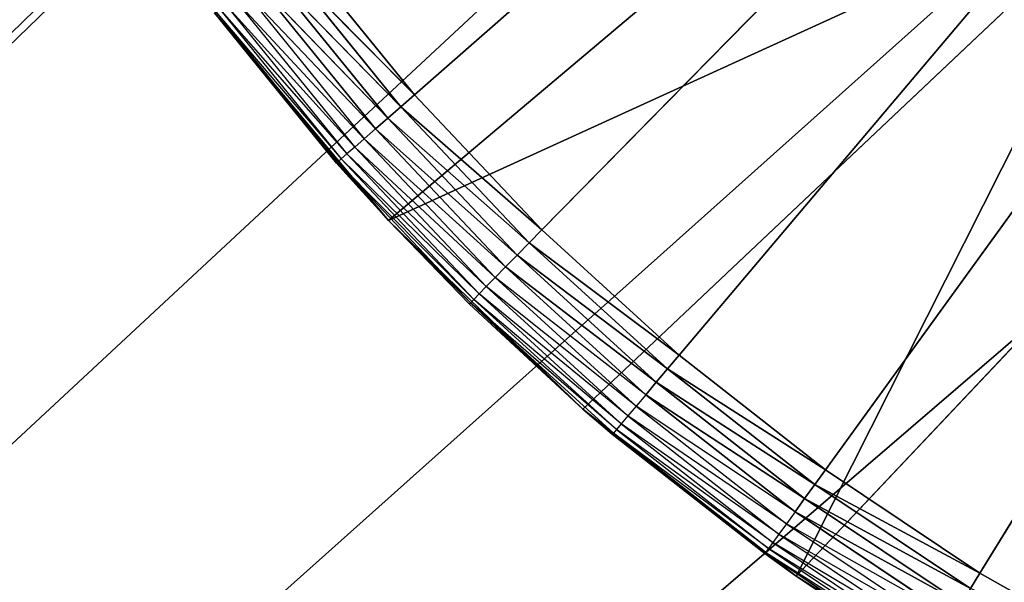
# Model space of a CAD drawing. Header units: centimetres. Extents: x 0.2 to 40.2, y 0.1 to 25.1.
# Tile 52 of 256: x 2.463 to 2.653, y 2.215 to 2.323. Entities that reach past the tile are written whole.
import ezdxf

# ---------------------------------------------------------------- set-up
doc = ezdxf.new("R2010")
doc.units = ezdxf.units.CM
doc.header["$LTSCALE"] = 2.54
doc.layers.get('0').update_dxf_attribs({"true_color": 0xff5454})

# ---------------------------------------------------------------- blocks, each defined once
blk = doc.blocks.new('P__ka _azienkowa 40cm.STL')
at = {"color": 0}
for p, q in [((2.53893, 2.30873, 2.63), (2.9, 2.625, 2.63)), ((2.53893, 2.30873, 2.63), (2.9, 2.625, 2.63)), ((2.9, 2.625, 2.63), (2.56357, 2.28263, 2.63)), ((2.9, 2.625, 2.63), (2.56357, 2.28263, 2.63)), ((2.5901, 2.25845, 2.63), (2.9, 2.625, 2.63)), ((2.5901, 2.25845, 2.63), (2.9, 2.625, 2.63)), ((2.61836, 2.23631, 2.63), (2.9, 2.625, 2.63)), ((2.61836, 2.23631, 2.63), (2.9, 2.625, 2.63)), ((2.9, 2.625, 2.63), (2.64819, 2.21635, 2.63)), ((2.9, 2.625, 2.63), (2.64819, 2.21635, 2.63)), ((2.59607, 2.45143, 3.03), (0.4, 0.325, 3.03)), ((2.59607, 2.45143, 3.03), (0.4, 0.325, 3.03)), ((2.59689, 2.45, 2.93), (0.4, 0.325, 2.93)), ((2.59689, 2.45, 2.93), (0.4, 0.325, 2.93)), ((2.63188, 2.40002, 2.93), (0.4, 0.325, 2.93)), ((2.63188, 2.40002, 2.93), (0.4, 0.325, 2.93)), ((2.63188, 2.40002, 3.03), (0.4, 0.325, 3.03)), ((2.63188, 2.40002, 3.03), (0.4, 0.325, 3.03)), ((2.53391, 2.28445, 2.83), (2.64878, 2.3813, 2.83)), ((2.53391, 2.28445, 2.83), (2.64878, 2.3813, 2.83)), ((2.67502, 2.35688, 2.93), (0.4, 0.325, 2.93)), ((2.67502, 2.35688, 2.93), (0.4, 0.325, 2.93)), ((2.67502, 2.35688, 3.03), (0.4, 0.325, 3.03)), ((2.67502, 2.35688, 3.03), (0.4, 0.325, 3.03)), ((2.53391, 2.28445, 2.83), (2.68131, 2.35174, 2.83)), ((2.53391, 2.28445, 2.83), (2.68131, 2.35174, 2.83)), ((2.57151, 2.24805, 2.83), (2.68131, 2.35174, 2.83)), ((2.57151, 2.24805, 2.83), (2.68131, 2.35174, 2.83)), ((2.61271, 2.21578, 2.83), (2.68131, 2.35174, 2.83)), ((2.61271, 2.21578, 2.83), (2.68131, 2.35174, 2.83)), ((2.53893, 2.30873, 2.63), (2.5163, 2.3366, 2.63)), ((2.53893, 2.30873, 2.63), (2.5163, 2.3366, 2.63)), ((2.51352, 2.33451, 2.6303), (2.53631, 2.30644, 2.6303)), ((2.51352, 2.33451, 2.6303), (2.53893, 2.30873, 2.63)), ((2.51352, 2.33451, 2.6303), (2.53631, 2.30644, 2.6303)), ((2.51352, 2.33451, 2.6303), (2.53893, 2.30873, 2.63)), ((2.51083, 2.33249, 2.63121), (2.53378, 2.30422, 2.63121)), ((2.51083, 2.33249, 2.63121), (2.53631, 2.30644, 2.6303)), ((2.51083, 2.33249, 2.63121), (2.53378, 2.30422, 2.63121)), ((2.51083, 2.33249, 2.63121), (2.53631, 2.30644, 2.6303)), ((2.50831, 2.33059, 2.63268), (2.53378, 2.30422, 2.63121)), ((2.50831, 2.33059, 2.63268), (2.5314, 2.30214, 2.63268)), ((2.50831, 2.33059, 2.63268), (2.53378, 2.30422, 2.63121)), ((2.50602, 2.32887, 2.63468), (2.52926, 2.30026, 2.63468)), ((2.50602, 2.32887, 2.63468), (2.5314, 2.30214, 2.63268)), ((2.50405, 2.32739, 2.63714), (2.5274, 2.29864, 2.63714)), ((2.50405, 2.32739, 2.63714), (2.52926, 2.30026, 2.63468)), ((2.50128, 2.32531, 2.64316), (2.52479, 2.29635, 2.64316)), ((2.50128, 2.32531, 2.64316), (2.5259, 2.29732, 2.64)), ((2.50246, 2.32619, 2.64), (2.5259, 2.29732, 2.64)), ((2.50246, 2.32619, 2.64), (2.5274, 2.29864, 2.63714)), ((2.61271, 2.21578, 2.83), (2.71728, 2.32648, 2.83)), ((2.61271, 2.21578, 2.83), (2.71728, 2.32648, 2.83)), ((2.50031, 2.32458, 2.65), (2.52411, 2.29575, 2.64653)), ((2.50031, 2.32458, 2.65), (2.52388, 2.29555, 2.65)), ((2.52388, 2.29555, 2.65), (2.50031, 2.32458, 2.83)), ((2.52388, 2.29555, 2.65), (2.50031, 2.32458, 2.83)), ((2.53391, 2.28445, 2.83), (2.50031, 2.32458, 2.83)), ((2.53391, 2.28445, 2.83), (2.50031, 2.32458, 2.83)), ((2.50056, 2.32476, 2.64653), (2.52411, 2.29575, 2.64653)), ((2.50056, 2.32476, 2.64653), (2.52479, 2.29635, 2.64316)), ((2.725, 2.32189, 2.93), (0.4, 0.325, 2.93)), ((2.725, 2.32189, 2.93), (0.4, 0.325, 2.93)), ((2.725, 2.32189, 3.03), (0.4, 0.325, 3.03)), ((2.725, 2.32189, 3.03), (0.4, 0.325, 3.03)), ((2.53893, 2.30873, 2.63), (2.53631, 2.30644, 2.6303)), ((2.53893, 2.30873, 2.63), (2.53631, 2.30644, 2.6303)), ((2.56357, 2.28263, 2.63), (2.53893, 2.30873, 2.63)), ((2.56357, 2.28263, 2.63), (2.53893, 2.30873, 2.63)), ((2.53631, 2.30644, 2.6303), (2.53378, 2.30422, 2.63121)), ((2.53631, 2.30644, 2.6303), (2.53378, 2.30422, 2.63121)), ((2.53631, 2.30644, 2.6303), (2.56114, 2.28015, 2.6303)), ((2.56357, 2.28263, 2.63), (2.53631, 2.30644, 2.6303)), ((2.56357, 2.28263, 2.63), (2.53631, 2.30644, 2.6303)), ((2.53631, 2.30644, 2.6303), (2.56114, 2.28015, 2.6303)), ((2.53378, 2.30422, 2.63121), (2.5314, 2.30214, 2.63268)), ((2.53378, 2.30422, 2.63121), (2.5314, 2.30214, 2.63268)), ((2.53378, 2.30422, 2.63121), (2.55878, 2.27775, 2.63121)), ((2.56114, 2.28015, 2.6303), (2.53378, 2.30422, 2.63121)), ((2.56114, 2.28015, 2.6303), (2.53378, 2.30422, 2.63121)), ((2.53378, 2.30422, 2.63121), (2.55878, 2.27775, 2.63121)), ((2.5314, 2.30214, 2.63268), (2.52926, 2.30026, 2.63468)), ((2.55878, 2.27775, 2.63121), (2.5314, 2.30214, 2.63268)), ((2.55878, 2.27775, 2.63121), (2.5314, 2.30214, 2.63268)), ((2.5314, 2.30214, 2.63268), (2.55656, 2.2755, 2.63268)), ((2.52926, 2.30026, 2.63468), (2.5274, 2.29864, 2.63714)), ((2.52926, 2.30026, 2.63468), (2.55456, 2.27346, 2.63468)), ((2.55656, 2.2755, 2.63268), (2.52926, 2.30026, 2.63468)), ((2.5274, 2.29864, 2.63714), (2.5259, 2.29732, 2.64)), ((2.5274, 2.29864, 2.63714), (2.55283, 2.2717, 2.63714)), ((2.55456, 2.27346, 2.63468), (2.5274, 2.29864, 2.63714)), ((2.52479, 2.29635, 2.64316), (2.52411, 2.29575, 2.64653)), ((2.5259, 2.29732, 2.64), (2.52479, 2.29635, 2.64316)), ((2.52479, 2.29635, 2.64316), (2.5504, 2.26923, 2.64316)), ((2.55143, 2.27028, 2.64), (2.52479, 2.29635, 2.64316)), ((2.5259, 2.29732, 2.64), (2.55143, 2.27028, 2.64)), ((2.55283, 2.2717, 2.63714), (2.5259, 2.29732, 2.64)), ((2.52388, 2.29555, 2.65), (2.52411, 2.29575, 2.64653)), ((2.52388, 2.29555, 2.65), (2.53391, 2.28445, 2.83)), ((2.52388, 2.29555, 2.65), (2.53391, 2.28445, 2.83)), ((2.52388, 2.29555, 2.65), (2.53391, 2.28445, 2.65)), ((2.53391, 2.28445, 2.65), (2.52411, 2.29575, 2.64653)), ((2.52411, 2.29575, 2.64653), (2.54977, 2.26858, 2.64653)), ((2.5504, 2.26923, 2.64316), (2.52411, 2.29575, 2.64653)), ((2.54977, 2.26858, 2.64653), (2.53391, 2.28445, 2.65)), ((2.57151, 2.24805, 2.83), (2.53391, 2.28445, 2.83)), ((2.53391, 2.28445, 2.83), (2.54955, 2.26837, 2.65)), ((2.53391, 2.28445, 2.83), (2.54955, 2.26837, 2.65)), ((2.53391, 2.28445, 2.83), (2.53391, 2.28445, 2.65)), ((2.53391, 2.28445, 2.65), (2.54955, 2.26837, 2.65)), ((2.53391, 2.28445, 2.83), (2.53391, 2.28445, 2.65)), ((2.57151, 2.24805, 2.83), (2.53391, 2.28445, 2.83)), ((2.56357, 2.28263, 2.63), (2.56114, 2.28015, 2.6303)), ((2.56357, 2.28263, 2.63), (2.56114, 2.28015, 2.6303)), ((2.5901, 2.25845, 2.63), (2.56357, 2.28263, 2.63)), ((2.5901, 2.25845, 2.63), (2.56357, 2.28263, 2.63)), ((2.56114, 2.28015, 2.6303), (2.55878, 2.27775, 2.63121)), ((2.56114, 2.28015, 2.6303), (2.55878, 2.27775, 2.63121)), ((2.56114, 2.28015, 2.6303), (2.58785, 2.2558, 2.6303)), ((2.5901, 2.25845, 2.63), (2.56114, 2.28015, 2.6303)), ((2.5901, 2.25845, 2.63), (2.56114, 2.28015, 2.6303)), ((2.56114, 2.28015, 2.6303), (2.58785, 2.2558, 2.6303)), ((2.55878, 2.27775, 2.63121), (2.55656, 2.2755, 2.63268)), ((2.55878, 2.27775, 2.63121), (2.55656, 2.2755, 2.63268)), ((2.55878, 2.27775, 2.63121), (2.58568, 2.25322, 2.63121)), ((2.58785, 2.2558, 2.6303), (2.55878, 2.27775, 2.63121)), ((2.58785, 2.2558, 2.6303), (2.55878, 2.27775, 2.63121)), ((2.55878, 2.27775, 2.63121), (2.58568, 2.25322, 2.63121)), ((2.55656, 2.2755, 2.63268), (2.55456, 2.27346, 2.63468)), ((2.58568, 2.25322, 2.63121), (2.55656, 2.2755, 2.63268)), ((2.58568, 2.25322, 2.63121), (2.55656, 2.2755, 2.63268)), ((2.55656, 2.2755, 2.63268), (2.58364, 2.25081, 2.63268)), ((2.55456, 2.27346, 2.63468), (2.55283, 2.2717, 2.63714)), ((2.55456, 2.27346, 2.63468), (2.5818, 2.24863, 2.63468)), ((2.58364, 2.25081, 2.63268), (2.55456, 2.27346, 2.63468)), ((2.55283, 2.2717, 2.63714), (2.55143, 2.27028, 2.64)), ((2.55283, 2.2717, 2.63714), (2.5802, 2.24675, 2.63714)), ((2.5818, 2.24863, 2.63468), (2.55283, 2.2717, 2.63714)), ((2.55143, 2.27028, 2.64), (2.5504, 2.26923, 2.64316)), ((2.55143, 2.27028, 2.64), (2.57891, 2.24522, 2.64)), ((2.5802, 2.24675, 2.63714), (2.55143, 2.27028, 2.64)), ((2.54955, 2.26837, 2.65), (2.54977, 2.26858, 2.64653)), ((2.57151, 2.24805, 2.83), (2.54955, 2.26837, 2.65)), ((2.54955, 2.26837, 2.65), (2.57151, 2.24805, 2.65)), ((2.57151, 2.24805, 2.83), (2.54955, 2.26837, 2.65)), ((2.5504, 2.26923, 2.64316), (2.54977, 2.26858, 2.64653)), ((2.57151, 2.24805, 2.65), (2.54977, 2.26858, 2.64653)), ((2.54977, 2.26858, 2.64653), (2.57738, 2.24341, 2.64653)), ((2.57796, 2.2441, 2.64316), (2.54977, 2.26858, 2.64653)), ((2.5504, 2.26923, 2.64316), (2.57796, 2.2441, 2.64316)), ((2.57891, 2.24522, 2.64), (2.5504, 2.26923, 2.64316)), ((2.5901, 2.25845, 2.63), (2.58785, 2.2558, 2.6303)), ((2.5901, 2.25845, 2.63), (2.58785, 2.2558, 2.6303)), ((2.61836, 2.23631, 2.63), (2.5901, 2.25845, 2.63)), ((2.61836, 2.23631, 2.63), (2.5901, 2.25845, 2.63)), ((2.58785, 2.2558, 2.6303), (2.58568, 2.25322, 2.63121)), ((2.58785, 2.2558, 2.6303), (2.58568, 2.25322, 2.63121)), ((2.58785, 2.2558, 2.6303), (2.61632, 2.2335, 2.6303)), ((2.61836, 2.23631, 2.63), (2.58785, 2.2558, 2.6303)), ((2.61836, 2.23631, 2.63), (2.58785, 2.2558, 2.6303)), ((2.58785, 2.2558, 2.6303), (2.61632, 2.2335, 2.6303)), ((2.58568, 2.25322, 2.63121), (2.58364, 2.25081, 2.63268)), ((2.58568, 2.25322, 2.63121), (2.58364, 2.25081, 2.63268)), ((2.58568, 2.25322, 2.63121), (2.61434, 2.23077, 2.63121)), ((2.61632, 2.2335, 2.6303), (2.58568, 2.25322, 2.63121)), ((2.61632, 2.2335, 2.6303), (2.58568, 2.25322, 2.63121)), ((2.58568, 2.25322, 2.63121), (2.61434, 2.23077, 2.63121)), ((2.58364, 2.25081, 2.63268), (2.5818, 2.24863, 2.63468)), ((2.61434, 2.23077, 2.63121), (2.58364, 2.25081, 2.63268)), ((2.61434, 2.23077, 2.63121), (2.58364, 2.25081, 2.63268)), ((2.58364, 2.25081, 2.63268), (2.61249, 2.22822, 2.63268)), ((2.57151, 2.24805, 2.65), (2.57738, 2.24341, 2.64653)), ((2.57151, 2.24805, 2.65), (2.57151, 2.24805, 2.83)), ((2.57151, 2.24805, 2.65), (2.57718, 2.24317, 2.65)), ((2.57718, 2.24317, 2.65), (2.57151, 2.24805, 2.83)), ((2.57151, 2.24805, 2.65), (2.57151, 2.24805, 2.83)), ((2.57718, 2.24317, 2.65), (2.57151, 2.24805, 2.83)), ((2.60662, 2.22012, 2.65), (2.57151, 2.24805, 2.83)), ((2.60662, 2.22012, 2.65), (2.57151, 2.24805, 2.83)), ((2.61271, 2.21578, 2.83), (2.57151, 2.24805, 2.83)), ((2.61271, 2.21578, 2.83), (2.57151, 2.24805, 2.83)), ((2.5818, 2.24863, 2.63468), (2.5802, 2.24675, 2.63714)), ((2.5818, 2.24863, 2.63468), (2.61081, 2.2259, 2.63468)), ((2.61249, 2.22822, 2.63268), (2.5818, 2.24863, 2.63468)), ((2.57891, 2.24522, 2.64), (2.57796, 2.2441, 2.64316)), ((2.5802, 2.24675, 2.63714), (2.57891, 2.24522, 2.64)), ((2.57891, 2.24522, 2.64), (2.60819, 2.22229, 2.64)), ((2.60937, 2.22391, 2.63714), (2.57891, 2.24522, 2.64)), ((2.5802, 2.24675, 2.63714), (2.60937, 2.22391, 2.63714)), ((2.61081, 2.2259, 2.63468), (2.5802, 2.24675, 2.63714)), ((2.57718, 2.24317, 2.65), (2.57738, 2.24341, 2.64653)), ((2.57718, 2.24317, 2.65), (2.6068, 2.22036, 2.64653)), ((2.57718, 2.24317, 2.65), (2.60662, 2.22012, 2.65)), ((2.57796, 2.2441, 2.64316), (2.57738, 2.24341, 2.64653)), ((2.57738, 2.24341, 2.64653), (2.6068, 2.22036, 2.64653)), ((2.60733, 2.2211, 2.64316), (2.57738, 2.24341, 2.64653)), ((2.57796, 2.2441, 2.64316), (2.60733, 2.2211, 2.64316)), ((2.60819, 2.22229, 2.64), (2.57796, 2.2441, 2.64316)), ((2.61836, 2.23631, 2.63), (2.61632, 2.2335, 2.6303)), ((2.61836, 2.23631, 2.63), (2.61632, 2.2335, 2.6303)), ((2.64819, 2.21635, 2.63), (2.61836, 2.23631, 2.63)), ((2.64819, 2.21635, 2.63), (2.61836, 2.23631, 2.63)), ((2.61632, 2.2335, 2.6303), (2.61434, 2.23077, 2.63121)), ((2.61632, 2.2335, 2.6303), (2.61434, 2.23077, 2.63121)), ((2.61632, 2.2335, 2.6303), (2.64637, 2.2134, 2.6303)), ((2.64819, 2.21635, 2.63), (2.61632, 2.2335, 2.6303)), ((2.64819, 2.21635, 2.63), (2.61632, 2.2335, 2.6303)), ((2.61632, 2.2335, 2.6303), (2.64637, 2.2134, 2.6303)), ((2.61434, 2.23077, 2.63121), (2.61249, 2.22822, 2.63268)), ((2.61434, 2.23077, 2.63121), (2.61249, 2.22822, 2.63268)), ((2.61434, 2.23077, 2.63121), (2.6446, 2.21053, 2.63121)), ((2.64637, 2.2134, 2.6303), (2.61434, 2.23077, 2.63121)), ((2.64637, 2.2134, 2.6303), (2.61434, 2.23077, 2.63121)), ((2.61434, 2.23077, 2.63121), (2.6446, 2.21053, 2.63121)), ((2.61249, 2.22822, 2.63268), (2.61081, 2.2259, 2.63468)), ((2.6446, 2.21053, 2.63121), (2.61249, 2.22822, 2.63268)), ((2.6446, 2.21053, 2.63121), (2.61249, 2.22822, 2.63268)), ((2.61249, 2.22822, 2.63268), (2.64294, 2.20784, 2.63268)), ((2.61081, 2.2259, 2.63468), (2.60937, 2.22391, 2.63714)), ((2.61081, 2.2259, 2.63468), (2.64145, 2.20541, 2.63468)), ((2.64294, 2.20784, 2.63268), (2.61081, 2.2259, 2.63468)), ((2.60819, 2.22229, 2.64), (2.60733, 2.2211, 2.64316)), ((2.60937, 2.22391, 2.63714), (2.60819, 2.22229, 2.64)), ((2.60819, 2.22229, 2.64), (2.6391, 2.20161, 2.64)), ((2.64015, 2.20331, 2.63714), (2.60819, 2.22229, 2.64)), ((2.60937, 2.22391, 2.63714), (2.64015, 2.20331, 2.63714)), ((2.64145, 2.20541, 2.63468), (2.60937, 2.22391, 2.63714)), ((2.60662, 2.22012, 2.65), (2.6068, 2.22036, 2.64653)), ((2.60733, 2.2211, 2.64316), (2.6068, 2.22036, 2.64653)), ((2.6377, 2.19933, 2.65), (2.6068, 2.22036, 2.64653)), ((2.6068, 2.22036, 2.64653), (2.63786, 2.19959, 2.64653)), ((2.61271, 2.21578, 2.65), (2.6068, 2.22036, 2.64653)), ((2.63833, 2.20035, 2.64316), (2.6068, 2.22036, 2.64653)), ((2.60733, 2.2211, 2.64316), (2.63833, 2.20035, 2.64316)), ((2.6391, 2.20161, 2.64), (2.60733, 2.2211, 2.64316)), ((2.60662, 2.22012, 2.65), (2.61271, 2.21578, 2.83)), ((2.60662, 2.22012, 2.65), (2.61271, 2.21578, 2.65)), ((2.60662, 2.22012, 2.65), (2.61271, 2.21578, 2.83)), ((2.61271, 2.21578, 2.65), (2.61271, 2.21578, 2.83)), ((2.61271, 2.21578, 2.65), (2.61271, 2.21578, 2.83)), ((2.61271, 2.21578, 2.65), (2.6377, 2.19933, 2.65)), ((2.6377, 2.19933, 2.65), (2.61271, 2.21578, 2.83)), ((2.6377, 2.19933, 2.65), (2.61271, 2.21578, 2.83)), ((2.65706, 2.18799, 2.83), (2.61271, 2.21578, 2.83)), ((2.65706, 2.18799, 2.83), (2.61271, 2.21578, 2.83)), ((2.64819, 2.21635, 2.63), (2.64637, 2.2134, 2.6303)), ((2.64819, 2.21635, 2.63), (2.64637, 2.2134, 2.6303)), ((2.67943, 2.19868, 2.63), (2.64819, 2.21635, 2.63)), ((2.67943, 2.19868, 2.63), (2.64819, 2.21635, 2.63))]:
    blk.add_line(p, q, dxfattribs=at)
mesh = blk.add_polyface(dxfattribs=at)
corners = [(2.63188, 2.84998, 2.93), (0.4, 0.325, 2.93), (0.4, 24.925, 2.93)]
mesh.append_faces([[corners[k] for k in face] for face in [(0, 1, 2)]], dxfattribs={"color": 0})
mesh = blk.add_polyface(dxfattribs=at)
corners = [(2.55532, 2.68578, 3.03), (0.4, 24.925, 3.03), (0.4, 0.325, 3.03)]
mesh.append_faces([[corners[k] for k in face] for face in [(0, 1, 2)]], dxfattribs={"color": 0})
mesh = blk.add_polyface(dxfattribs=at)
corners = [(40, 8.125, 11.93), (0.4, 8.125, 11.93), (40, 0.325, 11.93)]
mesh.append_faces([[corners[k] for k in face] for face in [(0, 1, 2)]], dxfattribs={"color": 0})
mesh = blk.add_polyface(dxfattribs=at)
corners = [(40, 0.325, 11.93), (0.4, 8.125, 11.93), (0.4, 0.325, 11.93)]
mesh.append_faces([[corners[k] for k in face] for face in [(0, 1, 2)]], dxfattribs={"color": 0})
mesh = blk.add_polyface(dxfattribs=at)
corners = [(40, 0.325, 11.83), (0.4, 0.325, 11.83), (0.4, 8.125, 11.83)]
mesh.append_faces([[corners[k] for k in face] for face in [(0, 1, 2)]], dxfattribs={"color": 0})
mesh = blk.add_polyface(dxfattribs=at)
corners = [(40, 0.325, 11.83), (0.4, 8.125, 11.83), (40, 8.125, 11.83)]
mesh.append_faces([[corners[k] for k in face] for face in [(0, 1, 2)]], dxfattribs={"color": 0})
mesh = blk.add_polyface(dxfattribs=at)
corners = [(2.63188, 2.84998, 2.93), (2.59689, 2.8, 2.93), (0.4, 0.325, 2.93)]
mesh.append_faces([[corners[k] for k in face] for face in [(0, 1, 2)]], dxfattribs={"color": 0})
mesh = blk.add_polyface(dxfattribs=at)
corners = [(2.59689, 2.8, 2.93), (2.57111, 2.74471, 2.93), (0.4, 0.325, 2.93)]
mesh.append_faces([[corners[k] for k in face] for face in [(0, 1, 2)]], dxfattribs={"color": 0})
mesh = blk.add_polyface(dxfattribs=at)
corners = [(2.57111, 2.74471, 2.93), (2.55532, 2.68578, 2.93), (0.4, 0.325, 2.93)]
mesh.append_faces([[corners[k] for k in face] for face in [(0, 1, 2)]], dxfattribs={"color": 0})
mesh = blk.add_polyface(dxfattribs=at)
corners = [(2.55532, 2.68578, 2.93), (2.55, 2.625, 2.93), (0.4, 0.325, 2.93)]
mesh.append_faces([[corners[k] for k in face] for face in [(0, 1, 2)]], dxfattribs={"color": 0})
mesh = blk.add_polyface(dxfattribs=at)
corners = [(2.55532, 2.68578, 3.03), (0.4, 0.325, 3.03), (2.55, 2.625, 3.03)]
mesh.append_faces([[corners[k] for k in face] for face in [(0, 1, 2)]], dxfattribs={"color": 0})
mesh = blk.add_polyface(dxfattribs=at)
corners = [(2.55532, 2.56422, 2.93), (0.4, 0.325, 2.93), (2.55, 2.625, 2.93)]
mesh.append_faces([[corners[k] for k in face] for face in [(0, 1, 2)]], dxfattribs={"color": 0})
mesh = blk.add_polyface(dxfattribs=at)
corners = [(2.55532, 2.56422, 3.03), (2.55, 2.625, 3.03), (0.4, 0.325, 3.03)]
mesh.append_faces([[corners[k] for k in face] for face in [(0, 1, 2)]], dxfattribs={"color": 0})
mesh = blk.add_polyface(dxfattribs=at)
corners = [(2.9, 2.625, 2.63), (2.53893, 2.30873, 2.63), (2.5163, 2.3366, 2.63)]
mesh.append_faces([[corners[k] for k in face] for face in [(0, 1, 2)]], dxfattribs={"color": 0})
mesh = blk.add_polyface(dxfattribs=at)
corners = [(2.9, 2.625, 2.63), (2.56357, 2.28263, 2.63), (2.53893, 2.30873, 2.63)]
mesh.append_faces([[corners[k] for k in face] for face in [(0, 1, 2)]], dxfattribs={"color": 0})
mesh = blk.add_polyface(dxfattribs=at)
corners = [(2.9, 2.625, 2.63), (2.5901, 2.25845, 2.63), (2.56357, 2.28263, 2.63)]
mesh.append_faces([[corners[k] for k in face] for face in [(0, 1, 2)]], dxfattribs={"color": 0})
mesh = blk.add_polyface(dxfattribs=at)
corners = [(2.9, 2.625, 2.63), (2.61836, 2.23631, 2.63), (2.5901, 2.25845, 2.63)]
mesh.append_faces([[corners[k] for k in face] for face in [(0, 1, 2)]], dxfattribs={"color": 0})
mesh = blk.add_polyface(dxfattribs=at)
corners = [(2.9, 2.625, 2.63), (2.64819, 2.21635, 2.63), (2.61836, 2.23631, 2.63)]
mesh.append_faces([[corners[k] for k in face] for face in [(0, 1, 2)]], dxfattribs={"color": 0})
mesh = blk.add_polyface(dxfattribs=at)
corners = [(2.9, 2.625, 2.63), (2.67943, 2.19868, 2.63), (2.64819, 2.21635, 2.63)]
mesh.append_faces([[corners[k] for k in face] for face in [(0, 1, 2)]], dxfattribs={"color": 0})
mesh = blk.add_polyface(dxfattribs=at)
corners = [(2.57111, 2.50529, 2.93), (0.4, 0.325, 2.93), (2.55532, 2.56422, 2.93)]
mesh.append_faces([[corners[k] for k in face] for face in [(0, 1, 2)]], dxfattribs={"color": 0})
mesh = blk.add_polyface(dxfattribs=at)
corners = [(2.57111, 2.50529, 3.03), (2.55532, 2.56422, 3.03), (0.4, 0.325, 3.03)]
mesh.append_faces([[corners[k] for k in face] for face in [(0, 1, 2)]], dxfattribs={"color": 0})
mesh = blk.add_polyface(dxfattribs=at)
corners = [(2.59689, 2.45, 2.93), (0.4, 0.325, 2.93), (2.57111, 2.50529, 2.93)]
mesh.append_faces([[corners[k] for k in face] for face in [(0, 1, 2)]], dxfattribs={"color": 0})
mesh = blk.add_polyface(dxfattribs=at)
corners = [(2.59607, 2.45143, 3.03), (2.57111, 2.50529, 3.03), (0.4, 0.325, 3.03)]
mesh.append_faces([[corners[k] for k in face] for face in [(0, 1, 2)]], dxfattribs={"color": 0})
mesh = blk.add_polyface(dxfattribs=at)
corners = [(2.63188, 2.40002, 3.03), (2.59607, 2.45143, 3.03), (0.4, 0.325, 3.03)]
mesh.append_faces([[corners[k] for k in face] for face in [(0, 1, 2)]], dxfattribs={"color": 0})
mesh = blk.add_polyface(dxfattribs=at)
corners = [(2.63188, 2.40002, 2.93), (0.4, 0.325, 2.93), (2.59689, 2.45, 2.93)]
mesh.append_faces([[corners[k] for k in face] for face in [(0, 1, 2)]], dxfattribs={"color": 0})
mesh = blk.add_polyface(dxfattribs=at)
corners = [(2.67502, 2.35688, 2.93), (0.4, 0.325, 2.93), (2.63188, 2.40002, 2.93)]
mesh.append_faces([[corners[k] for k in face] for face in [(0, 1, 2)]], dxfattribs={"color": 0})
mesh = blk.add_polyface(dxfattribs=at)
corners = [(2.67502, 2.35688, 3.03), (2.63188, 2.40002, 3.03), (0.4, 0.325, 3.03)]
mesh.append_faces([[corners[k] for k in face] for face in [(0, 1, 2)]], dxfattribs={"color": 0})
mesh = blk.add_polyface(dxfattribs=at)
corners = [(2.64878, 2.3813, 2.83), (2.50031, 2.32458, 2.83), (2.53391, 2.28445, 2.83)]
mesh.append_faces([[corners[k] for k in face] for face in [(0, 1, 2)]], dxfattribs={"color": 0})
mesh = blk.add_polyface(dxfattribs=at)
corners = [(2.68131, 2.35174, 2.83), (2.64878, 2.3813, 2.83), (2.53391, 2.28445, 2.83)]
mesh.append_faces([[corners[k] for k in face] for face in [(0, 1, 2)]], dxfattribs={"color": 0})
mesh = blk.add_polyface(dxfattribs=at)
corners = [(2.725, 2.32189, 2.93), (0.4, 0.325, 2.93), (2.67502, 2.35688, 2.93)]
mesh.append_faces([[corners[k] for k in face] for face in [(0, 1, 2)]], dxfattribs={"color": 0})
mesh = blk.add_polyface(dxfattribs=at)
corners = [(40, 0.325, 3.03), (3.12497, 2.35688, 3.03), (0.4, 0.325, 3.03)]
mesh.append_faces([[corners[k] for k in face] for face in [(0, 1, 2)]], dxfattribs={"color": 0})
mesh = blk.add_polyface(dxfattribs=at)
corners = [(3.12497, 2.35688, 3.03), (3.075, 2.32189, 3.03), (0.4, 0.325, 3.03)]
mesh.append_faces([[corners[k] for k in face] for face in [(0, 1, 2)]], dxfattribs={"color": 0})
mesh = blk.add_polyface(dxfattribs=at)
corners = [(2.725, 2.32189, 3.03), (2.67502, 2.35688, 3.03), (0.4, 0.325, 3.03)]
mesh.append_faces([[corners[k] for k in face] for face in [(0, 1, 2)]], dxfattribs={"color": 0})
mesh = blk.add_polyface(dxfattribs=at)
corners = [(2.68131, 2.35174, 2.83), (2.53391, 2.28445, 2.83), (2.57151, 2.24805, 2.83)]
mesh.append_faces([[corners[k] for k in face] for face in [(0, 1, 2)]], dxfattribs={"color": 0})
mesh = blk.add_polyface(dxfattribs=at)
corners = [(2.68131, 2.35174, 2.83), (2.57151, 2.24805, 2.83), (2.61271, 2.21578, 2.83)]
mesh.append_faces([[corners[k] for k in face] for face in [(0, 1, 2)]], dxfattribs={"color": 0})
mesh = blk.add_polyface(dxfattribs=at)
corners = [(2.71728, 2.32648, 2.83), (2.68131, 2.35174, 2.83), (2.61271, 2.21578, 2.83)]
mesh.append_faces([[corners[k] for k in face] for face in [(0, 1, 2)]], dxfattribs={"color": 0})
mesh = blk.add_polyface(dxfattribs=at)
corners = [(2.53893, 2.30873, 2.63), (2.51352, 2.33451, 2.6303), (2.5163, 2.3366, 2.63)]
mesh.append_faces([[corners[k] for k in face] for face in [(0, 1, 2)]], dxfattribs={"color": 0})
mesh = blk.add_polyface(dxfattribs=at)
corners = [(2.53631, 2.30644, 2.6303), (2.51083, 2.33249, 2.63121), (2.51352, 2.33451, 2.6303)]
mesh.append_faces([[corners[k] for k in face] for face in [(0, 1, 2)]], dxfattribs={"color": 0})
mesh = blk.add_polyface(dxfattribs=at)
corners = [(2.53893, 2.30873, 2.63), (2.53631, 2.30644, 2.6303), (2.51352, 2.33451, 2.6303)]
mesh.append_faces([[corners[k] for k in face] for face in [(0, 1, 2)]], dxfattribs={"color": 0})
mesh = blk.add_polyface(dxfattribs=at)
corners = [(2.53378, 2.30422, 2.63121), (2.50831, 2.33059, 2.63268), (2.51083, 2.33249, 2.63121)]
mesh.append_faces([[corners[k] for k in face] for face in [(0, 1, 2)]], dxfattribs={"color": 0})
mesh = blk.add_polyface(dxfattribs=at)
corners = [(2.53631, 2.30644, 2.6303), (2.53378, 2.30422, 2.63121), (2.51083, 2.33249, 2.63121)]
mesh.append_faces([[corners[k] for k in face] for face in [(0, 1, 2)]], dxfattribs={"color": 0})
mesh = blk.add_polyface(dxfattribs=at)
corners = [(2.53378, 2.30422, 2.63121), (2.5314, 2.30214, 2.63268), (2.50831, 2.33059, 2.63268)]
mesh.append_faces([[corners[k] for k in face] for face in [(0, 1, 2)]], dxfattribs={"color": 0})
mesh = blk.add_polyface(dxfattribs=at)
corners = [(2.71728, 2.32648, 2.83), (2.61271, 2.21578, 2.83), (2.65706, 2.18799, 2.83)]
mesh.append_faces([[corners[k] for k in face] for face in [(0, 1, 2)]], dxfattribs={"color": 0})
mesh = blk.add_polyface(dxfattribs=at)
corners = [(2.50031, 2.32458, 2.65), (2.52388, 2.29555, 2.65), (2.50031, 2.32458, 2.83)]
mesh.append_faces([[corners[k] for k in face] for face in [(0, 1, 2)]], dxfattribs={"color": 0})
mesh = blk.add_polyface(dxfattribs=at)
corners = [(2.50031, 2.32458, 2.83), (2.52388, 2.29555, 2.65), (2.53391, 2.28445, 2.83)]
mesh.append_faces([[corners[k] for k in face] for face in [(0, 1, 2)]], dxfattribs={"color": 0})
mesh = blk.add_polyface(dxfattribs=at)
corners = [(2.78029, 2.29611, 2.93), (0.4, 0.325, 2.93), (2.725, 2.32189, 2.93)]
mesh.append_faces([[corners[k] for k in face] for face in [(0, 1, 2)]], dxfattribs={"color": 0})
mesh = blk.add_polyface(dxfattribs=at)
corners = [(3.075, 2.32189, 3.03), (3.01971, 2.29611, 3.03), (0.4, 0.325, 3.03)]
mesh.append_faces([[corners[k] for k in face] for face in [(0, 1, 2)]], dxfattribs={"color": 0})
mesh = blk.add_polyface(dxfattribs=at)
corners = [(2.78029, 2.29611, 3.03), (2.725, 2.32189, 3.03), (0.4, 0.325, 3.03)]
mesh.append_faces([[corners[k] for k in face] for face in [(0, 1, 2)]], dxfattribs={"color": 0})
mesh = blk.add_polyface(dxfattribs=at)
corners = [(2.56357, 2.28263, 2.63), (2.53631, 2.30644, 2.6303), (2.53893, 2.30873, 2.63)]
mesh.append_faces([[corners[k] for k in face] for face in [(0, 1, 2)]], dxfattribs={"color": 0})
mesh = blk.add_polyface(dxfattribs=at)
corners = [(2.56114, 2.28015, 2.6303), (2.53378, 2.30422, 2.63121), (2.53631, 2.30644, 2.6303)]
mesh.append_faces([[corners[k] for k in face] for face in [(0, 1, 2)]], dxfattribs={"color": 0})
mesh = blk.add_polyface(dxfattribs=at)
corners = [(2.56357, 2.28263, 2.63), (2.56114, 2.28015, 2.6303), (2.53631, 2.30644, 2.6303)]
mesh.append_faces([[corners[k] for k in face] for face in [(0, 1, 2)]], dxfattribs={"color": 0})
mesh = blk.add_polyface(dxfattribs=at)
corners = [(2.55878, 2.27775, 2.63121), (2.5314, 2.30214, 2.63268), (2.53378, 2.30422, 2.63121)]
mesh.append_faces([[corners[k] for k in face] for face in [(0, 1, 2)]], dxfattribs={"color": 0})
mesh = blk.add_polyface(dxfattribs=at)
corners = [(2.56114, 2.28015, 2.6303), (2.55878, 2.27775, 2.63121), (2.53378, 2.30422, 2.63121)]
mesh.append_faces([[corners[k] for k in face] for face in [(0, 1, 2)]], dxfattribs={"color": 0})
mesh = blk.add_polyface(dxfattribs=at)
corners = [(2.55878, 2.27775, 2.63121), (2.55656, 2.2755, 2.63268), (2.5314, 2.30214, 2.63268)]
mesh.append_faces([[corners[k] for k in face] for face in [(0, 1, 2)]], dxfattribs={"color": 0})
mesh = blk.add_polyface(dxfattribs=at)
corners = [(2.83922, 2.28032, 2.93), (0.4, 0.325, 2.93), (2.78029, 2.29611, 2.93)]
mesh.append_faces([[corners[k] for k in face] for face in [(0, 1, 2)]], dxfattribs={"color": 0})
mesh = blk.add_polyface(dxfattribs=at)
corners = [(3.01971, 2.29611, 3.03), (2.96078, 2.28032, 3.03), (0.4, 0.325, 3.03)]
mesh.append_faces([[corners[k] for k in face] for face in [(0, 1, 2)]], dxfattribs={"color": 0})
mesh = blk.add_polyface(dxfattribs=at)
corners = [(2.84, 2.28018, 3.03), (2.78029, 2.29611, 3.03), (0.4, 0.325, 3.03)]
mesh.append_faces([[corners[k] for k in face] for face in [(0, 1, 2)]], dxfattribs={"color": 0})
mesh = blk.add_polyface(dxfattribs=at)
corners = [(2.52388, 2.29555, 2.65), (2.53391, 2.28445, 2.65), (2.53391, 2.28445, 2.83)]
mesh.append_faces([[corners[k] for k in face] for face in [(0, 1, 2)]], dxfattribs={"color": 0})
mesh = blk.add_polyface(dxfattribs=at)
corners = [(2.53391, 2.28445, 2.83), (2.54955, 2.26837, 2.65), (2.57151, 2.24805, 2.83)]
mesh.append_faces([[corners[k] for k in face] for face in [(0, 1, 2)]], dxfattribs={"color": 0})
mesh = blk.add_polyface(dxfattribs=at)
corners = [(2.53391, 2.28445, 2.65), (2.54955, 2.26837, 2.65), (2.53391, 2.28445, 2.83)]
mesh.append_faces([[corners[k] for k in face] for face in [(0, 1, 2)]], dxfattribs={"color": 0})
mesh = blk.add_polyface(dxfattribs=at)
corners = [(2.5901, 2.25845, 2.63), (2.56114, 2.28015, 2.6303), (2.56357, 2.28263, 2.63)]
mesh.append_faces([[corners[k] for k in face] for face in [(0, 1, 2)]], dxfattribs={"color": 0})
mesh = blk.add_polyface(dxfattribs=at)
corners = [(40, 0.325, 2.93), (0.4, 0.325, 2.93), (2.96078, 2.28032, 2.93)]
mesh.append_faces([[corners[k] for k in face] for face in [(0, 1, 2)]], dxfattribs={"color": 0})
mesh = blk.add_polyface(dxfattribs=at)
corners = [(2.96078, 2.28032, 2.93), (0.4, 0.325, 2.93), (2.9, 2.275, 2.93)]
mesh.append_faces([[corners[k] for k in face] for face in [(0, 1, 2)]], dxfattribs={"color": 0})
mesh = blk.add_polyface(dxfattribs=at)
corners = [(2.9, 2.275, 2.93), (0.4, 0.325, 2.93), (2.83922, 2.28032, 2.93)]
mesh.append_faces([[corners[k] for k in face] for face in [(0, 1, 2)]], dxfattribs={"color": 0})
mesh = blk.add_polyface(dxfattribs=at)
corners = [(2.96078, 2.28032, 3.03), (2.9, 2.275, 3.03), (0.4, 0.325, 3.03)]
mesh.append_faces([[corners[k] for k in face] for face in [(0, 1, 2)]], dxfattribs={"color": 0})
mesh = blk.add_polyface(dxfattribs=at)
corners = [(2.9, 2.275, 3.03), (2.84, 2.28018, 3.03), (0.4, 0.325, 3.03)]
mesh.append_faces([[corners[k] for k in face] for face in [(0, 1, 2)]], dxfattribs={"color": 0})
mesh = blk.add_polyface(dxfattribs=at)
corners = [(2.58785, 2.2558, 2.6303), (2.55878, 2.27775, 2.63121), (2.56114, 2.28015, 2.6303)]
mesh.append_faces([[corners[k] for k in face] for face in [(0, 1, 2)]], dxfattribs={"color": 0})
mesh = blk.add_polyface(dxfattribs=at)
corners = [(2.5901, 2.25845, 2.63), (2.58785, 2.2558, 2.6303), (2.56114, 2.28015, 2.6303)]
mesh.append_faces([[corners[k] for k in face] for face in [(0, 1, 2)]], dxfattribs={"color": 0})
mesh = blk.add_polyface(dxfattribs=at)
corners = [(2.58568, 2.25322, 2.63121), (2.55656, 2.2755, 2.63268), (2.55878, 2.27775, 2.63121)]
mesh.append_faces([[corners[k] for k in face] for face in [(0, 1, 2)]], dxfattribs={"color": 0})
mesh = blk.add_polyface(dxfattribs=at)
corners = [(2.58785, 2.2558, 2.6303), (2.58568, 2.25322, 2.63121), (2.55878, 2.27775, 2.63121)]
mesh.append_faces([[corners[k] for k in face] for face in [(0, 1, 2)]], dxfattribs={"color": 0})
mesh = blk.add_polyface(dxfattribs=at)
corners = [(2.58568, 2.25322, 2.63121), (2.58364, 2.25081, 2.63268), (2.55656, 2.2755, 2.63268)]
mesh.append_faces([[corners[k] for k in face] for face in [(0, 1, 2)]], dxfattribs={"color": 0})
mesh = blk.add_polyface(dxfattribs=at)
corners = [(2.57151, 2.24805, 2.83), (2.54955, 2.26837, 2.65), (2.57151, 2.24805, 2.65)]
mesh.append_faces([[corners[k] for k in face] for face in [(0, 1, 2)]], dxfattribs={"color": 0})
mesh = blk.add_polyface(dxfattribs=at)
corners = [(2.61836, 2.23631, 2.63), (2.58785, 2.2558, 2.6303), (2.5901, 2.25845, 2.63)]
mesh.append_faces([[corners[k] for k in face] for face in [(0, 1, 2)]], dxfattribs={"color": 0})
mesh = blk.add_polyface(dxfattribs=at)
corners = [(2.61632, 2.2335, 2.6303), (2.58568, 2.25322, 2.63121), (2.58785, 2.2558, 2.6303)]
mesh.append_faces([[corners[k] for k in face] for face in [(0, 1, 2)]], dxfattribs={"color": 0})
mesh = blk.add_polyface(dxfattribs=at)
corners = [(2.61836, 2.23631, 2.63), (2.61632, 2.2335, 2.6303), (2.58785, 2.2558, 2.6303)]
mesh.append_faces([[corners[k] for k in face] for face in [(0, 1, 2)]], dxfattribs={"color": 0})
mesh = blk.add_polyface(dxfattribs=at)
corners = [(2.61434, 2.23077, 2.63121), (2.58364, 2.25081, 2.63268), (2.58568, 2.25322, 2.63121)]
mesh.append_faces([[corners[k] for k in face] for face in [(0, 1, 2)]], dxfattribs={"color": 0})
mesh = blk.add_polyface(dxfattribs=at)
corners = [(2.61632, 2.2335, 2.6303), (2.61434, 2.23077, 2.63121), (2.58568, 2.25322, 2.63121)]
mesh.append_faces([[corners[k] for k in face] for face in [(0, 1, 2)]], dxfattribs={"color": 0})
mesh = blk.add_polyface(dxfattribs=at)
corners = [(2.61434, 2.23077, 2.63121), (2.61249, 2.22822, 2.63268), (2.58364, 2.25081, 2.63268)]
mesh.append_faces([[corners[k] for k in face] for face in [(0, 1, 2)]], dxfattribs={"color": 0})
mesh = blk.add_polyface(dxfattribs=at)
corners = [(2.57151, 2.24805, 2.83), (2.57151, 2.24805, 2.65), (2.57718, 2.24317, 2.65)]
mesh.append_faces([[corners[k] for k in face] for face in [(0, 1, 2)]], dxfattribs={"color": 0})
mesh = blk.add_polyface(dxfattribs=at)
corners = [(2.57151, 2.24805, 2.83), (2.57718, 2.24317, 2.65), (2.60662, 2.22012, 2.65)]
mesh.append_faces([[corners[k] for k in face] for face in [(0, 1, 2)]], dxfattribs={"color": 0})
mesh = blk.add_polyface(dxfattribs=at)
corners = [(2.57151, 2.24805, 2.83), (2.60662, 2.22012, 2.65), (2.61271, 2.21578, 2.83)]
mesh.append_faces([[corners[k] for k in face] for face in [(0, 1, 2)]], dxfattribs={"color": 0})
mesh = blk.add_polyface(dxfattribs=at)
corners = [(2.64819, 2.21635, 2.63), (2.61632, 2.2335, 2.6303), (2.61836, 2.23631, 2.63)]
mesh.append_faces([[corners[k] for k in face] for face in [(0, 1, 2)]], dxfattribs={"color": 0})
mesh = blk.add_polyface(dxfattribs=at)
corners = [(2.64637, 2.2134, 2.6303), (2.61434, 2.23077, 2.63121), (2.61632, 2.2335, 2.6303)]
mesh.append_faces([[corners[k] for k in face] for face in [(0, 1, 2)]], dxfattribs={"color": 0})
mesh = blk.add_polyface(dxfattribs=at)
corners = [(2.64819, 2.21635, 2.63), (2.64637, 2.2134, 2.6303), (2.61632, 2.2335, 2.6303)]
mesh.append_faces([[corners[k] for k in face] for face in [(0, 1, 2)]], dxfattribs={"color": 0})
mesh = blk.add_polyface(dxfattribs=at)
corners = [(2.6446, 2.21053, 2.63121), (2.61249, 2.22822, 2.63268), (2.61434, 2.23077, 2.63121)]
mesh.append_faces([[corners[k] for k in face] for face in [(0, 1, 2)]], dxfattribs={"color": 0})
mesh = blk.add_polyface(dxfattribs=at)
corners = [(2.64637, 2.2134, 2.6303), (2.6446, 2.21053, 2.63121), (2.61434, 2.23077, 2.63121)]
mesh.append_faces([[corners[k] for k in face] for face in [(0, 1, 2)]], dxfattribs={"color": 0})
mesh = blk.add_polyface(dxfattribs=at)
corners = [(2.6446, 2.21053, 2.63121), (2.64294, 2.20784, 2.63268), (2.61249, 2.22822, 2.63268)]
mesh.append_faces([[corners[k] for k in face] for face in [(0, 1, 2)]], dxfattribs={"color": 0})
mesh = blk.add_polyface(dxfattribs=at)
corners = [(2.61271, 2.21578, 2.83), (2.60662, 2.22012, 2.65), (2.61271, 2.21578, 2.65)]
mesh.append_faces([[corners[k] for k in face] for face in [(0, 1, 2)]], dxfattribs={"color": 0})
mesh = blk.add_polyface(dxfattribs=at)
corners = [(2.61271, 2.21578, 2.83), (2.61271, 2.21578, 2.65), (2.6377, 2.19933, 2.65)]
mesh.append_faces([[corners[k] for k in face] for face in [(0, 1, 2)]], dxfattribs={"color": 0})
mesh = blk.add_polyface(dxfattribs=at)
corners = [(2.61271, 2.21578, 2.83), (2.6377, 2.19933, 2.65), (2.65706, 2.18799, 2.83)]
mesh.append_faces([[corners[k] for k in face] for face in [(0, 1, 2)]], dxfattribs={"color": 0})
mesh = blk.add_polyface(dxfattribs=at)
corners = [(2.67943, 2.19868, 2.63), (2.64637, 2.2134, 2.6303), (2.64819, 2.21635, 2.63)]
mesh.append_faces([[corners[k] for k in face] for face in [(0, 1, 2)]], dxfattribs={"color": 0})

msp = doc.modelspace()

# ---------------------------------------------------------------- block references
at = {"color": 0}
msp.add_blockref('P__ka _azienkowa 40cm.STL', (0, 0), dxfattribs=at)

doc.saveas('drawing.dxf')
